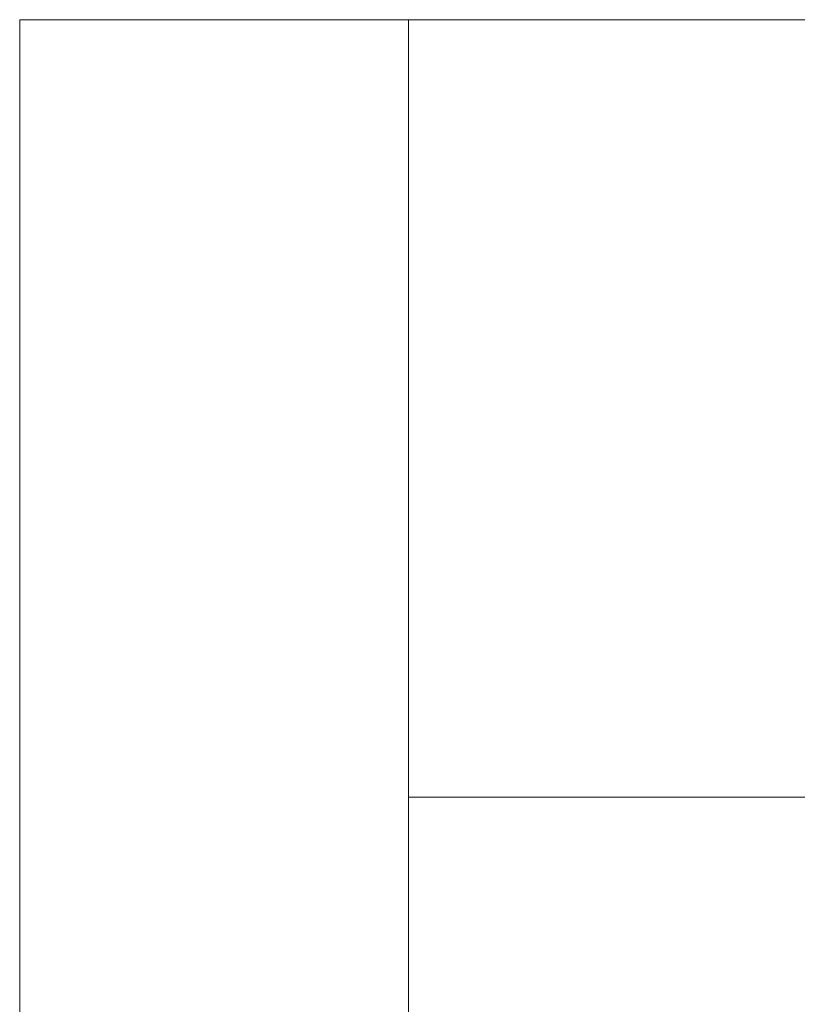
# Model space of a CAD drawing. Header units: inches. Extents: x 511 to 849, y 252 to 484.
# Tile 184 of 235: x 834.86 to 834.96, y 440.589 to 440.715. Entities that reach past the tile are written whole.
import ezdxf

# ---------------------------------------------------------------- set-up
doc = ezdxf.new("R2010")
doc.units = ezdxf.units.IN
doc.header["$MEASUREMENT"] = 0
doc.layers.add('1', color=7, linetype='Continuous')

# ---------------------------------------------------------------- blocks, each defined once
blk = doc.blocks.new('block 1432')
at = {"layer": '1', "color": 155, "lineweight": 18, "true_color": 0x4c7299}
blk.add_lwpolyline([(834.91005, 440.71546), (834.91005, 440.61544)], dxfattribs=at)
blk = doc.blocks.new('block 1433')
at = {"layer": '1', "color": 155, "lineweight": 18, "true_color": 0x4c7299}
blk.add_lwpolyline([(834.91005, 440.61544), (834.91005, 439.61544)], dxfattribs=at)
blk = doc.blocks.new('block 1435')
at = {"layer": '1', "color": 155, "lineweight": 18, "true_color": 0x4c7299}
blk.add_lwpolyline([(834.91005, 440.61544), (835.06005, 440.61544)], dxfattribs=at)
blk = doc.blocks.new('block 1455')
at = {"layer": '1', "color": 155, "lineweight": 18, "true_color": 0x4c7299}
blk.add_lwpolyline([(834.86005, 440.71544), (835.06005, 440.71544)], dxfattribs=at)
blk = doc.blocks.new('block 1456')
at = {"layer": '1', "color": 155, "lineweight": 18, "true_color": 0x4c7299}
blk.add_lwpolyline([(834.86005, 440.71544), (834.86005, 439.51544)], dxfattribs=at)

msp = doc.modelspace()

# ---------------------------------------------------------------- block references
at = {"layer": '1'}
for name in ['block 1455', 'block 1456', 'block 1432', 'block 1433', 'block 1435']:
    msp.add_blockref(name, (0, 0), dxfattribs=at)

doc.saveas('drawing.dxf')
